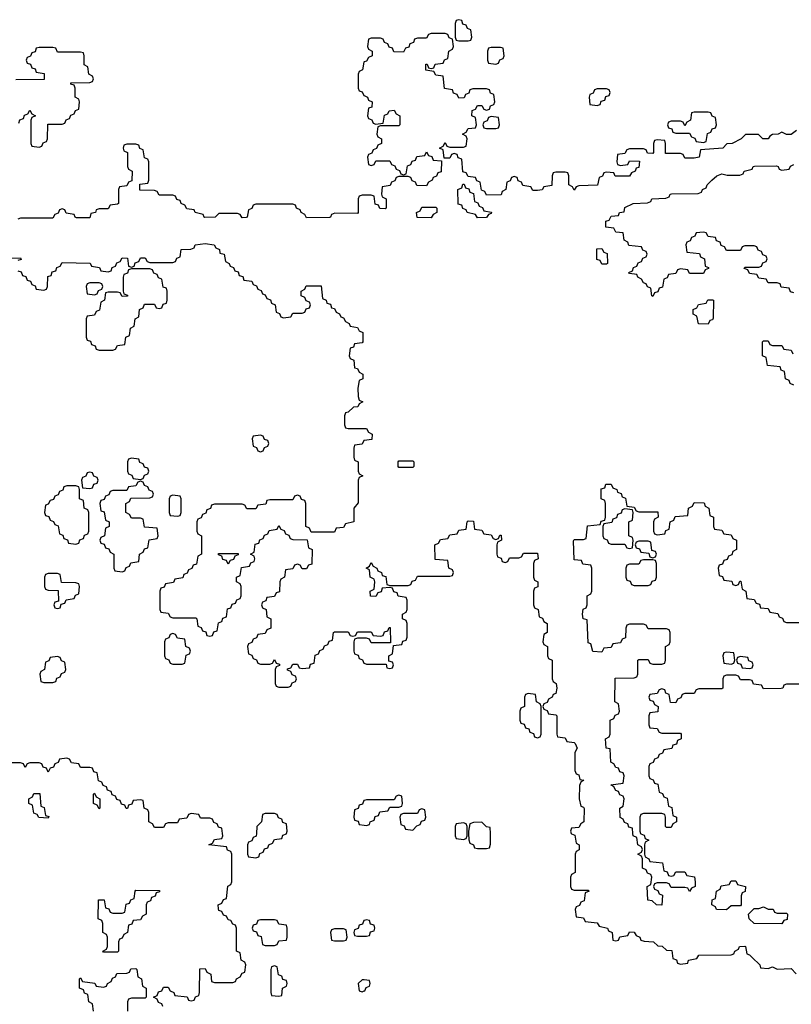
# Model space of a CAD drawing. Header units: inches. Extents: x 2777885 to 2884230, y 684484 to 829189.
# Tile 204 of 239: x 2858506 to 2861851, y 819259 to 823526. Entities that reach past the tile are written whole.
import ezdxf

# ---------------------------------------------------------------- set-up
doc = ezdxf.new("R2010")
doc.units = ezdxf.units.IN
doc.header["$MEASUREMENT"] = 0
for name, color, linetype in [('C8851', 7, 'Continuous'), ('C8852', 7, 'Continuous'), ('C8861', 7, 'Continuous'), ('C8862', 7, 'Continuous')]:
    doc.layers.add(name, color=color, linetype=linetype)

msp = doc.modelspace()

# ---------------------------------------------------------------- linework, layer by layer
at = {"layer": 'C8851', "color": 6}
for points in [[(2859126, 819250), (2859122, 819262), (2859107.3, 819267.3), (2859102, 819282), (2859086, 819290), (2859102, 819298), (2859107.3, 819312.7), (2859122, 819318), (2859130, 819334), (2859150, 819334), (2859158, 819318), (2859174, 819310), (2859178, 819298), (2859231.6, 819291.6), (2859238, 819278), (2859250, 819274), (2859262, 819278), (2859268, 819292), (2859282, 819298), (2859286, 819310), (2859287.3, 819412.7), (2859310, 819414), (2859318, 819398), (2859334, 819390), (2859338, 819358), (2859350, 819354), (2859430, 819354), (2859442, 819358), (2859446, 819370), (2859462, 819378), (2859470, 819394), (2859482, 819398), (2859486, 819430), (2859482, 819442), (2859466, 819450), (2859462, 819482), (2859446, 819490), (2859446, 819590), (2859442, 819602), (2859430, 819606), (2859422, 819622), (2859410, 819626), (2859402, 819642), (2859390, 819646), (2859382, 819662), (2859370, 819666), (2859367.3, 819672.7), (2859366, 819690), (2859382, 819698), (2859390, 819714), (2859402, 819718), (2859408.4, 819771.6), (2859422, 819778), (2859426, 819790), (2859426, 819910), (2859422, 819922), (2859407.3, 819927.3), (2859402, 819942), (2859326, 819950), (2859342, 819958), (2859350, 819974), (2859382, 819978), (2859386, 819990), (2859384.7, 820000)], [(2859532.3, 820000), (2859531.6, 819988.4), (2859518, 819982), (2859512.7, 819967.3), (2859498, 819962), (2859494, 819950), (2859494, 819910), (2859498, 819898), (2859530, 819894), (2859542, 819898), (2859547.3, 819912.7), (2859562, 819918), (2859567.3, 819932.7), (2859582, 819938), (2859586, 819950), (2859602, 819958), (2859610, 819974), (2859642, 819978), (2859647.3, 819992.7), (2859662, 819998), (2859662.7, 820000)], [(2860000, 819622.7), (2859998, 819622), (2859992.7, 819607.3), (2859978, 819602), (2859972.7, 819587.3), (2859958, 819582), (2859954, 819570), (2859958, 819558), (2859970, 819554), (2860000, 819554)], [(2858826, 819230), (2858822, 819262), (2858806, 819270), (2858802, 819302), (2858787.3, 819307.3), (2858782, 819322), (2858766, 819330), (2858766, 819370), (2858770, 819374), (2858778, 819358), (2858831.6, 819351.6), (2858838, 819338), (2858870, 819334), (2858882, 819338), (2858886, 819350), (2858902, 819358), (2858908, 819372), (2858922, 819378), (2858927.3, 819392.7), (2858970, 819394), (2858982, 819398), (2858987.3, 819412.7), (2859010, 819414), (2859014, 819410), (2859018, 819378), (2859034, 819370), (2859038, 819338), (2859054, 819330), (2859054, 819290), (2859050, 819286), (2858990, 819286), (2858978, 819282), (2858974, 819270), (2858974, 819230)], [(2860000, 819364.8), (2859990, 819366), (2859974, 819350), (2859978, 819318), (2859990, 819314), (2860000, 819317.3)]]:
    msp.add_lwpolyline(points, dxfattribs=at)
for points in [[(2858870, 819486), (2858866, 819490), (2858882, 819498), (2858886, 819510), (2858886, 819550), (2858882, 819562), (2858866, 819570), (2858866, 819610), (2858862, 819622), (2858846, 819630), (2858847.3, 819712.7), (2858872.7, 819712.7), (2858878, 819678), (2858892.7, 819672.7), (2858898, 819658), (2858910, 819654), (2858950, 819654), (2858962, 819658), (2858967.3, 819692.7), (2858982, 819698), (2858987.3, 819712.7), (2859002, 819718), (2859006, 819750), (2859010, 819754), (2859112.7, 819752.7), (2859112.7, 819747.3), (2859098, 819742), (2859092.7, 819727.3), (2859078, 819722), (2859072.7, 819707.3), (2859058, 819702), (2859054, 819690), (2859054, 819650), (2859038, 819642), (2859030, 819626), (2858998, 819622), (2858992.7, 819607.3), (2858978, 819602), (2858974, 819570), (2858958, 819562), (2858950, 819546), (2858938, 819542), (2858934, 819530), (2858934, 819490), (2858930, 819486)], [(2859610, 819626), (2859550, 819626), (2859538, 819622), (2859532.7, 819607.3), (2859518, 819602), (2859514, 819590), (2859518, 819578), (2859532.7, 819572.7), (2859538, 819558), (2859552.7, 819552.7), (2859558, 819518), (2859570, 819514), (2859610, 819514), (2859622, 819518), (2859630, 819534), (2859662, 819538), (2859666, 819550), (2859666, 819590), (2859662, 819602), (2859630, 819606), (2859622, 819622)], [(2859910, 819586), (2859870, 819586), (2859858, 819582), (2859854, 819570), (2859858, 819538), (2859870, 819534), (2859910, 819534), (2859922, 819538), (2859926, 819550), (2859922, 819582)], [(2859610, 819426), (2859598, 819422), (2859594, 819410), (2859594, 819310), (2859598, 819298), (2859630, 819294), (2859642, 819298), (2859646, 819330), (2859662, 819338), (2859666, 819350), (2859662, 819362), (2859647.3, 819367.3), (2859642, 819382), (2859627.3, 819387.3), (2859622, 819422)]]:
    msp.add_lwpolyline(points, close=True, dxfattribs=at)
at = {"layer": 'C8852', "color": 6}
for points in [[(2858502, 823078), (2858507.3, 823092.7), (2858522, 823098), (2858527.3, 823112.7), (2858542, 823118), (2858550, 823134), (2858558, 823118), (2858574, 823110), (2858558, 823102), (2858554, 823090), (2858554, 822990), (2858558, 822978), (2858590, 822974), (2858602, 822978), (2858607.3, 822992.7), (2858622, 822998), (2858626, 823010), (2858627.3, 823072.7), (2858690, 823074), (2858702, 823078), (2858707.3, 823092.7), (2858722, 823098), (2858727.3, 823112.7), (2858742, 823118), (2858747.3, 823132.7), (2858762, 823138), (2858766, 823170), (2858762, 823182), (2858746, 823190), (2858746, 823230), (2858742, 823242), (2858727.3, 823247.3), (2858727.3, 823252.7), (2858810, 823254), (2858822, 823258), (2858826, 823270), (2858822, 823282), (2858806, 823290), (2858802, 823322), (2858786, 823330), (2858786, 823370), (2858782, 823382), (2858770, 823386), (2858670, 823386), (2858662, 823402), (2858650, 823406), (2858590, 823406), (2858578, 823402), (2858572.7, 823387.3), (2858558, 823382), (2858552.7, 823367.3), (2858538, 823362), (2858534, 823350), (2858538, 823338), (2858552.7, 823332.7), (2858558, 823318), (2858572.7, 823312.7), (2858578, 823298), (2858612.7, 823292.7), (2858612.7, 823267.3), (2858490, 823266)], [(2860000, 823342.7), (2859998, 823342), (2859991.6, 823308.4), (2859978, 823302), (2859974, 823290), (2859974, 823230), (2859978, 823218), (2859990, 823214), (2859998, 823198), (2860000, 823197)], [(2860000, 822766), (2859990, 822766), (2859978, 822762), (2859974, 822750), (2859974, 822690), (2859970, 822686), (2859872.7, 822687.3), (2859858, 822682), (2859854, 822670), (2859848.4, 822668.4), (2859750, 822668), (2859742, 822682), (2859726, 822690), (2859722, 822702), (2859706, 822710), (2859702, 822722), (2859690, 822726), (2859530, 822726), (2859518, 822722), (2859512.7, 822707.3), (2859498, 822702), (2859492, 822670), (2859488.4, 822668.4), (2859470, 822668), (2859462, 822682), (2859450, 822686), (2859370, 822686), (2859354, 822670), (2859309.1, 822669.1), (2859306, 822670), (2859302, 822682), (2859266, 822690), (2859262, 822702), (2859230, 822706), (2859222, 822722), (2859206, 822730), (2859202, 822742), (2859187.3, 822747.3), (2859182, 822762), (2859170, 822766), (2859110, 822766), (2859102, 822782), (2859090, 822786), (2859027.3, 822787.3), (2859027.3, 822812.7), (2859062, 822818), (2859066, 822830), (2859066, 822910), (2859062, 822922), (2859047.3, 822927.3), (2859042, 822962), (2859027.3, 822967.3), (2859022, 822982), (2859010, 822986), (2858970, 822986), (2858958, 822982), (2858954, 822970), (2858958, 822958), (2858974, 822950), (2858974, 822890), (2858978, 822878), (2858994, 822870), (2858992.7, 822827.3), (2858978, 822822), (2858970, 822806), (2858938, 822802), (2858934, 822790), (2858934, 822730), (2858930, 822726), (2858898, 822722), (2858890, 822706), (2858850, 822706), (2858838, 822702), (2858834, 822690), (2858814, 822686), (2858810, 822668), (2858752, 822668), (2858746, 822670), (2858742, 822682), (2858708, 822688), (2858702, 822702), (2858690, 822706), (2858678, 822702), (2858672.7, 822687.3), (2858658, 822682), (2858650, 822666), (2858510, 822666), (2858498, 822662)], [(2858498, 822438), (2858512.7, 822432.7), (2858518, 822418), (2858532.7, 822412.7), (2858538, 822398), (2858552.7, 822392.7), (2858558, 822378), (2858572.7, 822372.7), (2858578, 822358), (2858610, 822354), (2858622, 822358), (2858626, 822370), (2858627.3, 822412.7), (2858642, 822418), (2858647.3, 822432.7), (2858662, 822438), (2858667.3, 822452.7), (2858682, 822458), (2858690, 822474), (2858811.1, 822471.1), (2858818, 822458), (2858852.7, 822452.7), (2858858, 822438), (2858890, 822434), (2858902, 822438), (2858907.3, 822452.7), (2858922, 822458), (2858927.3, 822472.7), (2858942, 822478), (2858950, 822494), (2858972.7, 822492.7), (2858978, 822458), (2858990, 822454), (2859002, 822458), (2859007.3, 822472.7), (2859022, 822478), (2859030, 822494), (2859050, 822494), (2859058, 822478), (2859070, 822474), (2859170, 822474), (2859182, 822478), (2859187.3, 822492.7), (2859202, 822498), (2859206, 822530), (2859248, 822532), (2859262, 822538), (2859266, 822550), (2859310, 822555.5), (2859349.4, 822550.6), (2859356.9, 822536.9), (2859372, 822530), (2859374, 822514), (2859392, 822510), (2859398, 822478), (2859414, 822470), (2859418, 822458), (2859432.7, 822452.7), (2859438, 822438), (2859452.7, 822432.7), (2859458, 822418), (2859472.7, 822412.7), (2859478, 822398), (2859512.7, 822392.7), (2859518, 822378), (2859532.7, 822372.7), (2859538, 822358), (2859552.7, 822352.7), (2859558, 822338), (2859570, 822334), (2859578, 822318), (2859592.7, 822312.7), (2859598, 822298), (2859614, 822290), (2859618, 822258), (2859632.7, 822252.7), (2859638, 822238), (2859650, 822234), (2859682, 822238), (2859690, 822254), (2859730, 822254), (2859742, 822258), (2859747.3, 822272.7), (2859762, 822278), (2859766, 822290), (2859762, 822302), (2859747.3, 822307.3), (2859742, 822322), (2859726, 822330), (2859726, 822350), (2859742, 822358), (2859747.3, 822372.7), (2859812.7, 822372.7), (2859818, 822318), (2859834, 822310), (2859838, 822298), (2859852.7, 822292.7), (2859858, 822278), (2859870, 822274), (2859878, 822258), (2859892, 822252), (2859898, 822238), (2859910, 822234), (2859918, 822218), (2859934, 822210), (2859938, 822198), (2859970, 822192), (2859978, 822178), (2859994, 822170), (2859994, 822130), (2859990, 822126), (2859958, 822122), (2859952.7, 822107.3), (2859938, 822102), (2859934, 822070), (2859938, 822058), (2859954, 822050), (2859958, 822018), (2859970, 822014), (2859978, 821998), (2859994, 821990), (2859994, 821970), (2859978, 821962), (2859972, 821930), (2859972.7, 821892.7), (2859978, 821878), (2859994, 821870), (2859978, 821862), (2859971.6, 821848.4), (2859952.7, 821847.3), (2859930, 821826), (2859918, 821822), (2859914, 821810), (2859914, 821770), (2859918, 821758), (2859930, 821754), (2860000, 821754)], [(2858372.7, 822492.7), (2858510, 822494), (2858512.7, 822487.3), (2858498, 822482)], [(2860000, 821702.3), (2859998, 821702), (2859990, 821686), (2859958, 821682), (2859954, 821670), (2859954, 821630), (2859958, 821618), (2859974, 821610), (2859974, 821570), (2859978, 821558), (2859994, 821550), (2859978, 821542), (2859974, 821530), (2859972.7, 821432.7), (2859954, 821410), (2859954, 821350), (2859918, 821342), (2859910, 821326), (2859878, 821322), (2859870, 821306), (2859770, 821306), (2859762, 821322), (2859746, 821330), (2859746, 821430), (2859742, 821442), (2859727.3, 821447.3), (2859722, 821462), (2859710, 821466), (2859698, 821462), (2859690, 821446), (2859590, 821446), (2859578, 821442), (2859572.7, 821427.3), (2859538, 821422), (2859530, 821406), (2859490, 821406), (2859482, 821422), (2859470, 821426), (2859350, 821426), (2859338, 821422), (2859332.7, 821407.3), (2859318, 821402), (2859312.7, 821387.3), (2859298, 821382), (2859292.7, 821367.3), (2859278, 821362), (2859274, 821350), (2859274, 821310), (2859278, 821298), (2859294, 821290), (2859294, 821210), (2859278, 821202), (2859272.7, 821167.3), (2859258, 821162), (2859252.7, 821147.3), (2859238, 821142), (2859232.7, 821127.3), (2859218, 821122), (2859212.7, 821107.3), (2859178, 821102), (2859172.7, 821087.3), (2859138, 821082), (2859132.7, 821067.3), (2859118, 821062), (2859114, 821050), (2859114, 820970), (2859118, 820958), (2859150, 820954), (2859158, 820938), (2859170, 820934), (2859270, 820934), (2859274, 820930), (2859278, 820898), (2859292.7, 820892.7), (2859298, 820878), (2859312.7, 820872.7), (2859318, 820858), (2859330, 820854), (2859342, 820858), (2859347.3, 820872.7), (2859362, 820878), (2859367.3, 820912.7), (2859382, 820918), (2859387.3, 820932.7), (2859402, 820938), (2859407.3, 820972.7), (2859422, 820978), (2859427.3, 820992.7), (2859442, 820998), (2859447.3, 821012.7), (2859462, 821018), (2859466, 821030), (2859466, 821070), (2859462, 821082), (2859446, 821090), (2859446, 821110), (2859462, 821118), (2859467.3, 821152.7), (2859502, 821158), (2859507.3, 821172.7), (2859522, 821178), (2859526, 821190), (2859522, 821202), (2859506, 821210), (2859522, 821218), (2859527.3, 821252.7), (2859542, 821258), (2859547.3, 821272.7), (2859562, 821278), (2859567.3, 821292.7), (2859582, 821298), (2859587.3, 821312.7), (2859622, 821318), (2859630, 821334), (2859638, 821318), (2859652.7, 821312.7), (2859658, 821298), (2859672.7, 821292.7), (2859678, 821278), (2859690, 821274), (2859752.7, 821272.7), (2859758, 821238), (2859774, 821230), (2859772.7, 821167.3), (2859758, 821162), (2859750, 821146), (2859730, 821146), (2859722, 821162), (2859710, 821166), (2859698, 821162), (2859690, 821146), (2859658, 821142), (2859654, 821110), (2859638, 821102), (2859634, 821090), (2859632.7, 821047.3), (2859618, 821042), (2859610, 821026), (2859578, 821022), (2859572.7, 821007.3), (2859558, 821002), (2859554, 820990), (2859558, 820978), (2859574, 820970), (2859578, 820938), (2859594, 820930), (2859594, 820890), (2859578, 820882), (2859570, 820866), (2859538, 820862), (2859532.7, 820847.3), (2859518, 820842), (2859512.7, 820827.3), (2859498, 820822), (2859494, 820810), (2859498, 820778), (2859512.7, 820772.7), (2859518, 820758), (2859532.7, 820752.7), (2859538, 820738), (2859550, 820734), (2859590, 820734), (2859602, 820738), (2859610, 820754), (2859618, 820738), (2859632.7, 820732.7), (2859632.7, 820727.3), (2859618, 820722), (2859614, 820710), (2859614, 820650), (2859618, 820638), (2859630, 820634), (2859670, 820634), (2859682, 820638), (2859687.3, 820652.7), (2859702, 820658), (2859706, 820670), (2859702, 820682), (2859687.3, 820687.3), (2859682, 820702), (2859667.3, 820707.3), (2859667.3, 820712.7), (2859682, 820718), (2859690, 820734), (2859710, 820734), (2859718, 820718), (2859730, 820714), (2859762, 820718), (2859767.3, 820732.7), (2859782, 820738), (2859787.3, 820772.7), (2859802, 820778), (2859807.3, 820792.7), (2859822, 820798), (2859827.3, 820812.7), (2859842, 820818), (2859847.3, 820832.7), (2859862, 820838), (2859866, 820870), (2859870, 820874), (2859930, 820874), (2859938, 820858), (2859950, 820854), (2859962, 820858), (2859970, 820874), (2860000, 820874)], [(2860000, 820846), (2859970, 820846), (2859958, 820842), (2859954, 820830), (2859954, 820790), (2859958, 820778), (2859972.7, 820772.7), (2859978, 820758), (2859992.7, 820752.7), (2859998, 820738), (2860000, 820737.3)], [(2859384.7, 820000), (2859382, 820022), (2859367.3, 820027.3), (2859362, 820042), (2859347.3, 820047.3), (2859342, 820062), (2859330, 820066), (2859290, 820066), (2859282, 820082), (2859250, 820086), (2859238, 820082), (2859230, 820066), (2859198, 820062), (2859190, 820046), (2859150, 820046), (2859138, 820042), (2859130, 820026), (2859090, 820026), (2859082, 820042), (2859066, 820050), (2859066, 820090), (2859062, 820102), (2859046, 820110), (2859042, 820142), (2859030, 820146), (2858998, 820142), (2858992.7, 820127.3), (2858978, 820122), (2858972.7, 820107.3), (2858967.3, 820107.3), (2858962, 820122), (2858947.3, 820127.3), (2858942, 820142), (2858927.3, 820147.3), (2858922, 820162), (2858907.3, 820167.3), (2858902, 820182), (2858887.3, 820187.3), (2858882, 820202), (2858867.3, 820207.3), (2858862, 820222), (2858847.3, 820227.3), (2858842, 820262), (2858827.3, 820267.3), (2858822, 820282), (2858810, 820286), (2858770, 820286), (2858762, 820302), (2858730, 820306), (2858722, 820322), (2858710, 820326), (2858678, 820322), (2858672.7, 820307.3), (2858658, 820302), (2858652.7, 820287.3), (2858638, 820282), (2858630, 820266), (2858622, 820282), (2858607.3, 820287.3), (2858602, 820302), (2858590, 820306), (2858550, 820306), (2858538, 820302), (2858530, 820286), (2858522, 820302), (2858510, 820306), (2858450, 820306)], [(2860000, 820142.7), (2859998, 820142), (2859992.7, 820127.3), (2859978, 820122), (2859972.7, 820107.3), (2859958, 820102), (2859954, 820070), (2859958, 820058), (2859972.7, 820052.7), (2859978, 820038), (2860000, 820035.2)], [(2859662.7, 820000), (2859666, 820010), (2859662, 820042), (2859647.3, 820047.3), (2859642, 820062), (2859627.3, 820067.3), (2859622, 820082), (2859610, 820086), (2859570, 820086), (2859558, 820082), (2859554, 820050), (2859534, 820030), (2859532.3, 820000)]]:
    msp.add_lwpolyline(points, dxfattribs=at)
for points in [[(2859070, 822446), (2858990, 822446), (2858978, 822442), (2858972.7, 822427.3), (2858958, 822422), (2858954, 822410), (2858954, 822350), (2858958, 822338), (2858972.7, 822332.7), (2858972.7, 822327.3), (2858950, 822326), (2858942, 822342), (2858930, 822346), (2858890, 822346), (2858878, 822342), (2858874, 822310), (2858858, 822302), (2858852.7, 822267.3), (2858838, 822262), (2858830, 822246), (2858798, 822242), (2858794, 822230), (2858794, 822150), (2858798, 822138), (2858812.7, 822132.7), (2858818, 822118), (2858832.7, 822112.7), (2858838, 822098), (2858850, 822094), (2858910, 822094), (2858922, 822098), (2858930, 822114), (2858962, 822118), (2858966, 822150), (2858982, 822158), (2858986, 822190), (2859002, 822198), (2859006, 822230), (2859022, 822238), (2859026, 822270), (2859042, 822278), (2859047.3, 822292.7), (2859090, 822294), (2859098, 822278), (2859110, 822274), (2859122, 822278), (2859127.3, 822292.7), (2859142, 822298), (2859146, 822310), (2859146, 822350), (2859142, 822362), (2859127.3, 822367.3), (2859122, 822402), (2859107.3, 822407.3), (2859102, 822422), (2859087.3, 822427.3), (2859082, 822442)], [(2858850, 822386), (2858810, 822386), (2858798, 822382), (2858794, 822370), (2858798, 822338), (2858830, 822334), (2858842, 822338), (2858847.3, 822352.7), (2858862, 822358), (2858866, 822370), (2858862, 822382)], [(2859550, 821726), (2859518, 821722), (2859514, 821710), (2859518, 821678), (2859532.7, 821672.7), (2859538, 821658), (2859550, 821654), (2859562, 821658), (2859567.3, 821672.7), (2859582, 821678), (2859586, 821690), (2859582, 821702), (2859567.3, 821707.3), (2859562, 821722)], [(2858990, 821626), (2858978, 821622), (2858974, 821610), (2858974, 821570), (2858978, 821558), (2858992.7, 821552.7), (2858998, 821538), (2859030, 821534), (2859042, 821538), (2859047.3, 821552.7), (2859062, 821558), (2859066, 821570), (2859062, 821582), (2859047.3, 821587.3), (2859042, 821602), (2859027.3, 821607.3), (2859022, 821622)], [(2858810, 821566), (2858798, 821562), (2858792.7, 821547.3), (2858778, 821542), (2858774, 821530), (2858778, 821498), (2858810, 821494), (2858822, 821498), (2858827.3, 821512.7), (2858842, 821518), (2858846, 821530), (2858842, 821542), (2858827.3, 821547.3), (2858822, 821562)], [(2858750, 821506), (2858710, 821506), (2858698, 821502), (2858692.7, 821487.3), (2858678, 821482), (2858672.7, 821467.3), (2858658, 821462), (2858652.7, 821447.3), (2858638, 821442), (2858630, 821426), (2858618, 821422), (2858614, 821390), (2858618, 821378), (2858632.7, 821372.7), (2858638, 821358), (2858652, 821352), (2858658, 821338), (2858672.7, 821332.7), (2858678, 821298), (2858692.7, 821292.7), (2858698, 821278), (2858712.7, 821272.7), (2858718, 821258), (2858750, 821254), (2858762, 821258), (2858767.3, 821272.7), (2858782, 821278), (2858787.3, 821292.7), (2858802, 821298), (2858806, 821310), (2858806, 821390), (2858802, 821402), (2858786, 821410), (2858782, 821442), (2858766, 821450), (2858766, 821490), (2858762, 821502)], [(2859030, 821526), (2859018, 821522), (2859010, 821506), (2858978, 821502), (2858970, 821486), (2858910, 821486), (2858898, 821482), (2858892.7, 821467.3), (2858878, 821462), (2858872.7, 821447.3), (2858858, 821442), (2858854, 821430), (2858858, 821398), (2858872.7, 821392.7), (2858878, 821358), (2858894, 821350), (2858894, 821330), (2858878, 821322), (2858874, 821290), (2858858, 821282), (2858854, 821270), (2858858, 821258), (2858872.7, 821252.7), (2858878, 821238), (2858892.7, 821232.7), (2858898, 821218), (2858914, 821210), (2858914, 821150), (2858918, 821138), (2858950, 821134), (2858962, 821138), (2858967.3, 821152.7), (2858982, 821158), (2858987.3, 821172.7), (2859022, 821178), (2859026, 821210), (2859042, 821218), (2859047.3, 821232.7), (2859062, 821238), (2859067.3, 821272.7), (2859102, 821278), (2859106, 821290), (2859102, 821322), (2859047.3, 821327.3), (2859042, 821362), (2859030, 821366), (2858990, 821366), (2858982, 821382), (2858966, 821390), (2858966, 821430), (2858982, 821438), (2858987.3, 821452.7), (2859070, 821454), (2859082, 821458), (2859086, 821470), (2859082, 821482), (2859067.3, 821487.3), (2859062, 821502), (2859047.3, 821507.3), (2859042, 821522)], [(2859170, 821466), (2859158, 821462), (2859154, 821450), (2859154, 821390), (2859158, 821378), (2859190, 821374), (2859202, 821378), (2859206, 821390), (2859206, 821450), (2859202, 821462)], [(2859410, 821166), (2859402, 821182), (2859387.3, 821187.3), (2859382, 821202), (2859367.3, 821207.3), (2859367.3, 821212.7), (2859452.7, 821212.7), (2859452.7, 821207.3), (2859438, 821202), (2859432.7, 821187.3), (2859418, 821182)], [(2858670, 821126), (2858630, 821126), (2858618, 821122), (2858614, 821110), (2858614, 821070), (2858618, 821058), (2858630, 821054), (2858672.7, 821052.7), (2858674, 821006), (2858658, 821002), (2858654, 820990), (2858658, 820978), (2858670, 820974), (2858682, 820978), (2858686, 820994), (2858702, 820998), (2858707.3, 821012.7), (2858742, 821018), (2858747.3, 821032.7), (2858762, 821038), (2858766, 821070), (2858762, 821082), (2858750, 821086), (2858687.3, 821087.3), (2858682, 821122)], [(2859170, 820866), (2859158, 820862), (2859152.7, 820847.3), (2859138, 820842), (2859134, 820830), (2859134, 820770), (2859138, 820758), (2859152.7, 820752.7), (2859158, 820738), (2859170, 820734), (2859210, 820734), (2859222, 820738), (2859227.3, 820772.7), (2859242, 820778), (2859246, 820790), (2859242, 820802), (2859226, 820810), (2859222, 820842), (2859190, 820846), (2859182, 820862)], [(2858670, 820766), (2858638, 820762), (2858632.7, 820747.3), (2858618, 820742), (2858614, 820710), (2858598, 820702), (2858594, 820690), (2858598, 820658), (2858610, 820654), (2858650, 820654), (2858662, 820658), (2858667.3, 820672.7), (2858682, 820678), (2858687.3, 820692.7), (2858702, 820698), (2858706, 820710), (2858702, 820742), (2858687.3, 820747.3), (2858682, 820762)], [(2858630, 820066), (2858588.4, 820068.4), (2858582, 820082), (2858567.3, 820087.3), (2858562, 820122), (2858546, 820130), (2858546, 820150), (2858562, 820158), (2858567.3, 820172.7), (2858592.7, 820172.7), (2858598, 820118), (2858612.7, 820112.7), (2858618, 820078), (2858632.7, 820072.7)], [(2858850, 820106), (2858842, 820122), (2858826, 820130), (2858826, 820170), (2858830, 820174), (2858838, 820158), (2858854, 820150), (2858854, 820110)]]:
    msp.add_lwpolyline(points, close=True, dxfattribs=at)
at = {"layer": 'C8861', "color": 6}
for points in [[(2860394, 820000), (2860394, 819990), (2860398, 819978), (2860430, 819974), (2860442, 819978), (2860446, 819990), (2860446, 820000)], [(2860452.2, 820000), (2860452.7, 819972.7), (2860458, 819958), (2860474, 819950), (2860478, 819938), (2860490, 819934), (2860530, 819934), (2860542, 819938), (2860547.3, 819952.7), (2860546.5, 820000)], [(2860897.3, 820000), (2860898, 819998), (2860912, 819992), (2860918, 819958), (2860932, 819950), (2860931.6, 819928.4), (2860918, 819922), (2860914, 819910), (2860914, 819830), (2860898, 819822), (2860894, 819810), (2860894, 819770), (2860898, 819758), (2860910, 819754), (2860970, 819754), (2860974, 819750), (2860958, 819742), (2860952.7, 819707.3), (2860938, 819702), (2860932.7, 819687.3), (2860918, 819682), (2860914, 819670), (2860918, 819638), (2860950, 819634), (2860958, 819618), (2861010, 819612), (2861018, 819598), (2861054, 819590), (2861058, 819578), (2861074, 819570), (2861078, 819538), (2861090, 819534), (2861102, 819538), (2861108, 819552), (2861142, 819558), (2861150, 819574), (2861170, 819572), (2861178, 819558), (2861194, 819550), (2861198, 819538), (2861212.7, 819532.7), (2861254, 819530), (2861272.7, 819512.7), (2861291.6, 819511.6), (2861310, 819494), (2861332.7, 819492.7), (2861338, 819458), (2861352.7, 819452.7), (2861358, 819438), (2861370, 819434), (2861402, 819438), (2861406, 819450), (2861442, 819458), (2861450, 819472), (2861590, 819474), (2861602, 819478), (2861606, 819490), (2861622, 819498), (2861626, 819510), (2861649.1, 819510.9), (2861652, 819510), (2861658, 819478), (2861670, 819474), (2861682, 819462), (2861714, 819430), (2861718, 819418), (2861750, 819414), (2861770, 819422), (2861790, 819412), (2861850, 819414), (2861872, 819392)], [(2861197.3, 820000), (2861198, 819998), (2861212.7, 819992.7), (2861218, 819978), (2861234, 819970), (2861218, 819962), (2861214, 819950), (2861214, 819910), (2861218, 819898), (2861234, 819890), (2861238, 819878), (2861292.7, 819872.7), (2861298, 819838), (2861312.7, 819832.7), (2861318, 819818), (2861330, 819814), (2861342, 819818), (2861350, 819834), (2861390, 819834), (2861398, 819818), (2861431.1, 819811.1), (2861434, 819790), (2861434, 819770), (2861418, 819762), (2861410, 819748), (2861402, 819762), (2861390, 819766), (2861330, 819766), (2861322, 819782), (2861310, 819786), (2861270, 819786), (2861258, 819782), (2861254, 819770), (2861258, 819758), (2861272.7, 819752.7), (2861278, 819738), (2861292, 819732), (2861290, 819689), (2861266, 819690), (2861248.4, 819708.4), (2861228.7, 819710), (2861226, 819770), (2861242, 819778), (2861246, 819810), (2861242, 819822), (2861227.3, 819827.3), (2861222, 819842), (2861206, 819850), (2861206, 819890), (2861202, 819902), (2861186, 819910), (2861202, 819918), (2861206, 819930), (2861202, 819942), (2861186, 819950), (2861182, 819982), (2861166, 819990), (2861164.7, 820000)], [(2860000, 819554), (2860010, 819554), (2860022, 819558), (2860027.3, 819572.7), (2860042, 819578), (2860046, 819590), (2860042, 819602), (2860027.3, 819607.3), (2860022, 819622), (2860010, 819626), (2860000, 819622.7)], [(2860000, 819317.3), (2860002, 819318), (2860007.3, 819332.7), (2860022, 819338), (2860026, 819350), (2860022, 819362), (2860000, 819364.8)]]:
    msp.add_lwpolyline(points, dxfattribs=at)
for points in [[(2861570, 819668.7), (2861526, 819670), (2861522, 819682), (2861506, 819690), (2861508.4, 819711.6), (2861522, 819718), (2861526, 819750), (2861542, 819758), (2861547.3, 819772.7), (2861582, 819778), (2861590, 819794), (2861610, 819794), (2861618, 819778), (2861652, 819770), (2861651.6, 819748.4), (2861638, 819742), (2861634, 819730), (2861634, 819690), (2861630, 819686), (2861590, 819686)], [(2861750, 819672), (2861772, 819672), (2861778, 819658), (2861790, 819654), (2861830, 819654), (2861834, 819650), (2861832.7, 819627.3), (2861818, 819622), (2861810, 819608), (2861690, 819609), (2861668.7, 819630), (2861666, 819650), (2861690, 819674), (2861710, 819674), (2861730, 819682)]]:
    msp.add_lwpolyline(points, close=True, dxfattribs=at)
at = {"layer": 'C8862', "color": 6}
for points in [[(2860410, 823526), (2860398, 823522), (2860394, 823510), (2860394, 823450), (2860398, 823438), (2860410, 823434), (2860450, 823434), (2860462, 823438), (2860466, 823450), (2860462, 823482), (2860447.3, 823487.3), (2860442, 823502), (2860427.3, 823507.3), (2860422, 823522)], [(2860590, 823406), (2860550, 823406), (2860538, 823402), (2860534, 823390), (2860534, 823350), (2860538, 823338), (2860570, 823334), (2860582, 823338), (2860587.3, 823352.7), (2860602, 823358), (2860606, 823370), (2860602, 823402)], [(2861050, 823226), (2861010, 823226), (2860998, 823222), (2860992.7, 823207.3), (2860978, 823202), (2860974, 823190), (2860978, 823158), (2861010, 823154), (2861022, 823158), (2861027.3, 823172.7), (2861042, 823178), (2861047.3, 823192.7), (2861062, 823198), (2861066, 823210), (2861062, 823222)], [(2861490, 823126), (2861430, 823126), (2861418, 823122), (2861414, 823090), (2861398, 823082), (2861390, 823066), (2861382, 823082), (2861370, 823086), (2861330, 823086), (2861318, 823082), (2861314, 823070), (2861318, 823058), (2861332.7, 823052.7), (2861338, 823038), (2861350, 823034), (2861410, 823034), (2861418, 823018), (2861432.7, 823012.7), (2861438, 822998), (2861470, 822994), (2861482, 822998), (2861487.3, 823032.7), (2861502, 823038), (2861507.3, 823052.7), (2861522, 823058), (2861526, 823070), (2861522, 823102), (2861507.3, 823107.3), (2861502, 823122)], [(2860550, 823106), (2860538, 823102), (2860532.7, 823087.3), (2860518, 823082), (2860514, 823070), (2860518, 823058), (2860530, 823054), (2860570, 823054), (2860582, 823058), (2860586, 823070), (2860582, 823102)], [(2860490, 822668), (2860482, 822682), (2860446, 822690), (2860442, 822702), (2860427.3, 822707.3), (2860422, 822722), (2860407.3, 822727.3), (2860406, 822790), (2860422, 822798), (2860427.3, 822812.7), (2860432.7, 822812.7), (2860438, 822798), (2860452.7, 822792.7), (2860458, 822778), (2860472.7, 822772.7), (2860478, 822738), (2860492.7, 822732.7), (2860498, 822718), (2860512.7, 822712.7), (2860518, 822698), (2860552, 822692), (2860550, 822686), (2860538, 822682), (2860530, 822669)], [(2860290, 822668), (2860228.4, 822668.4), (2860226, 822690), (2860242, 822698), (2860250, 822714), (2860310, 822714), (2860314, 822710), (2860314, 822690), (2860298, 822682)], [(2861030, 822466), (2861022, 822482), (2861007.3, 822487.3), (2861007.3, 822532.7), (2861030, 822534), (2861038, 822518), (2861052.7, 822512.7), (2861054, 822470), (2861050, 822466)], [(2861490, 822206), (2861448, 822208), (2861442, 822242), (2861426, 822250), (2861426, 822270), (2861442, 822278), (2861448.4, 822291.6), (2861482, 822298), (2861488.4, 822311.6), (2861510, 822312), (2861514, 822310), (2861512.7, 822232.7), (2861510, 822226), (2861498, 822222)], [(2860150, 821586), (2860146, 821590), (2860146, 821610), (2860150, 821614), (2860210, 821614), (2860214, 821610), (2860214, 821590), (2860210, 821586)], [(2861130, 821406), (2861118, 821402), (2861112.7, 821387.3), (2861098, 821382), (2861092.7, 821367.3), (2861078, 821362), (2861072.7, 821347.3), (2861038, 821342), (2861034, 821330), (2861034, 821290), (2861038, 821278), (2861052.7, 821272.7), (2861058, 821258), (2861070, 821254), (2861130, 821254), (2861138, 821238), (2861150, 821234), (2861162, 821238), (2861166, 821270), (2861162, 821282), (2861146, 821290), (2861146, 821350), (2861162, 821358), (2861166, 821390), (2861162, 821402)], [(2861230, 821266), (2861190, 821266), (2861178, 821262), (2861174, 821250), (2861178, 821238), (2861192.7, 821232.7), (2861198, 821218), (2861234, 821214), (2861238, 821198), (2861250, 821194), (2861262, 821198), (2861266, 821210), (2861262, 821222), (2861246, 821226), (2861242, 821262)], [(2861250, 821186), (2861210, 821186), (2861198, 821182), (2861190, 821166), (2861150, 821166), (2861138, 821162), (2861134, 821150), (2861134, 821110), (2861138, 821098), (2861152.7, 821092.7), (2861158, 821078), (2861170, 821074), (2861230, 821074), (2861242, 821078), (2861247.3, 821092.7), (2861262, 821098), (2861266, 821110), (2861266, 821170), (2861262, 821182)], [(2861570, 820786), (2861558, 820782), (2861554, 820770), (2861558, 820738), (2861590, 820734), (2861602, 820738), (2861606, 820750), (2861602, 820782)], [(2861630, 820766), (2861618, 820762), (2861614, 820750), (2861618, 820738), (2861632.7, 820732.7), (2861638, 820718), (2861670, 820714), (2861682, 820718), (2861686, 820730), (2861682, 820742), (2861667.3, 820747.3), (2861662, 820762)], [(2860710, 820606), (2860698, 820602), (2860694, 820590), (2860694, 820550), (2860678, 820542), (2860674, 820530), (2860674, 820490), (2860678, 820478), (2860692.7, 820472.7), (2860698, 820458), (2860712.7, 820452.7), (2860718, 820438), (2860732.7, 820432.7), (2860738, 820418), (2860750, 820414), (2860762, 820418), (2860766, 820430), (2860766, 820550), (2860762, 820562), (2860746, 820570), (2860742, 820602)], [(2860250, 820106), (2860238, 820102), (2860230, 820086), (2860170, 820086), (2860158, 820082), (2860154, 820070), (2860158, 820038), (2860172.7, 820032.7), (2860178, 820018), (2860210, 820014), (2860227.3, 820032.7), (2860242, 820038), (2860247.3, 820052.7), (2860262, 820058), (2860266, 820070), (2860262, 820102)]]:
    msp.add_lwpolyline(points, close=True, dxfattribs=at)
for points in [[(2861874, 823046), (2861851, 823029), (2861830, 823028.7), (2861810, 823038), (2861794, 823030), (2861770, 823028.7), (2861758, 823022), (2861750, 823009.2), (2861728, 823010), (2861708.4, 823028.4), (2861652, 823028), (2861634, 823010), (2861594, 822990), (2861571.6, 822988.4), (2861554, 822970), (2861458, 822962), (2861452, 822930), (2861430, 822926), (2861390, 822926), (2861382, 822942), (2861370, 822946), (2861306, 822946), (2861306, 822990), (2861302, 823002), (2861270, 823006), (2861258, 823002), (2861254, 822990), (2861254, 822950), (2861250, 822946), (2861227.3, 822947.3), (2861222, 822962), (2861210, 822966), (2861150, 822966), (2861138, 822962), (2861130, 822946), (2861098, 822942), (2861094, 822910), (2861098, 822898), (2861110, 822894), (2861142, 822898), (2861150, 822914), (2861192.7, 822912.7), (2861190, 822886), (2861178, 822882), (2861174, 822870), (2861158, 822862), (2861150, 822848), (2861088, 822848), (2861082, 822862), (2861050, 822866), (2861038, 822862), (2861032.7, 822847.3), (2861018, 822842), (2861010.9, 822809.1), (2860930, 822806), (2860918, 822802), (2860910, 822788), (2860902, 822802), (2860886, 822810), (2860886, 822850), (2860882, 822862), (2860870, 822866), (2860830, 822866), (2860818, 822862), (2860814, 822850), (2860812.7, 822807.3), (2860778, 822802), (2860771.6, 822788.4), (2860750, 822786), (2860730, 822786), (2860722, 822802), (2860687.3, 822807.3), (2860682, 822822), (2860667.3, 822827.3), (2860662, 822842), (2860650, 822846), (2860638, 822842), (2860632.7, 822827.3), (2860618, 822822), (2860614, 822790), (2860598, 822782), (2860592.7, 822767.3), (2860530, 822766), (2860522, 822782), (2860507.3, 822787.3), (2860502, 822822), (2860487.3, 822827.3), (2860482, 822842), (2860450, 822846), (2860442, 822862), (2860427.3, 822867.3), (2860422, 822922), (2860407.3, 822927.3), (2860402, 822942), (2860390, 822946), (2860378, 822942), (2860370, 822926), (2860346, 822926), (2860342, 822962), (2860326, 822970), (2860342, 822978), (2860350, 822994), (2860358, 822978), (2860370, 822974), (2860430, 822974), (2860442, 822978), (2860446, 823010), (2860442, 823022), (2860426, 823030), (2860442, 823038), (2860450, 823054), (2860482, 823058), (2860486, 823070), (2860482, 823102), (2860466, 823110), (2860467.3, 823132.7), (2860482, 823138), (2860490, 823154), (2860510, 823154), (2860518, 823138), (2860530, 823134), (2860542, 823138), (2860547.3, 823152.7), (2860562, 823158), (2860566, 823170), (2860562, 823202), (2860547.3, 823207.3), (2860542, 823222), (2860530, 823226), (2860470, 823226), (2860458, 823222), (2860452.7, 823207.3), (2860438, 823202), (2860432.7, 823187.3), (2860410, 823186), (2860402, 823202), (2860387.3, 823207.3), (2860382, 823222), (2860347.3, 823227.3), (2860342, 823282), (2860310, 823286), (2860302, 823302), (2860267.3, 823307.3), (2860267.3, 823332.7), (2860272.7, 823332.7), (2860278, 823318), (2860290, 823314), (2860302, 823318), (2860307.3, 823332.7), (2860342, 823338), (2860347.3, 823352.7), (2860362, 823358), (2860366, 823390), (2860382, 823398), (2860386, 823410), (2860382, 823442), (2860367.3, 823447.3), (2860362, 823462), (2860350, 823466), (2860290, 823466), (2860278, 823462), (2860270, 823446), (2860230, 823446), (2860218, 823442), (2860212.7, 823427.3), (2860198, 823422), (2860192.7, 823407.3), (2860178, 823402), (2860170, 823386), (2860127.3, 823387.3), (2860122, 823402), (2860107.3, 823407.3), (2860102, 823422), (2860087.3, 823427.3), (2860082, 823442), (2860070, 823446), (2860030, 823446), (2860018, 823442), (2860014, 823410), (2860018, 823398), (2860034, 823390), (2860034, 823370), (2860018, 823362), (2860010, 823346), (2860000, 823342.7)], [(2860000, 823197), (2860014, 823190), (2860018, 823178), (2860034, 823170), (2860032.7, 823147.3), (2860018, 823142), (2860014, 823110), (2860018, 823098), (2860032.7, 823092.7), (2860038, 823078), (2860050, 823074), (2860082, 823078), (2860087.3, 823112.7), (2860102, 823118), (2860108.4, 823131.6), (2860130, 823134), (2860138, 823118), (2860154, 823110), (2860154, 823070), (2860150, 823066), (2860070, 823066), (2860058, 823062), (2860054, 823030), (2860058, 823018), (2860074, 823010), (2860074, 822990), (2860058, 822982), (2860052.7, 822967.3), (2860038, 822962), (2860032.7, 822947.3), (2860018, 822942), (2860014, 822930), (2860018, 822898), (2860030, 822894), (2860042, 822898), (2860050, 822914), (2860110, 822914), (2860118, 822898), (2860132.7, 822892.7), (2860138, 822878), (2860152.7, 822872.7), (2860158, 822858), (2860170, 822854), (2860182, 822858), (2860187.3, 822892.7), (2860202, 822898), (2860207.3, 822912.7), (2860222, 822918), (2860227.3, 822932.7), (2860262, 822938), (2860270, 822954), (2860278, 822938), (2860292.7, 822932.7), (2860298, 822918), (2860334, 822914), (2860332.7, 822867.3), (2860318, 822862), (2860312.7, 822847.3), (2860298, 822842), (2860294, 822830), (2860278, 822822), (2860270, 822806), (2860227.3, 822807.3), (2860222, 822822), (2860207.3, 822827.3), (2860202, 822842), (2860190, 822846), (2860150, 822846), (2860138, 822842), (2860132.7, 822827.3), (2860118, 822822), (2860112.7, 822807.3), (2860078, 822802), (2860074, 822770), (2860078, 822758), (2860094, 822750), (2860094, 822710), (2860090, 822706), (2860067.3, 822707.3), (2860062, 822722), (2860047.3, 822727.3), (2860042, 822762), (2860030, 822766), (2860000, 822766)], [(2861862, 822342), (2861847.3, 822347.3), (2861842, 822362), (2861807.3, 822367.3), (2861802, 822382), (2861790, 822386), (2861750, 822386), (2861742, 822402), (2861710, 822406), (2861702, 822422), (2861670, 822426), (2861662, 822442), (2861647.3, 822447.3), (2861650, 822454), (2861710, 822454), (2861722, 822458), (2861727.3, 822472.7), (2861742, 822478), (2861746, 822490), (2861742, 822502), (2861727.3, 822507.3), (2861722, 822522), (2861707.3, 822527.3), (2861702, 822542), (2861690, 822546), (2861650, 822546), (2861638, 822542), (2861630, 822526), (2861570, 822526), (2861562, 822542), (2861547.3, 822547.3), (2861542, 822562), (2861527.3, 822567.3), (2861522, 822582), (2861490, 822586), (2861482, 822602), (2861470, 822606), (2861438, 822602), (2861432.7, 822587.3), (2861418, 822582), (2861412.7, 822567.3), (2861398, 822562), (2861394, 822550), (2861398, 822518), (2861452.7, 822512.7), (2861458, 822498), (2861474, 822490), (2861478, 822458), (2861492.7, 822452.7), (2861492.7, 822447.3), (2861478, 822442), (2861470, 822426), (2861410, 822426), (2861402, 822442), (2861370, 822446), (2861358, 822442), (2861350, 822426), (2861318, 822422), (2861312.7, 822407.3), (2861298, 822402), (2861292.7, 822367.3), (2861278, 822362), (2861272.7, 822347.3), (2861258, 822342), (2861250, 822326), (2861246, 822330), (2861242, 822362), (2861228, 822368), (2861222, 822382), (2861210, 822386), (2861202, 822402), (2861186, 822410), (2861182, 822422), (2861150, 822426), (2861146, 822430), (2861162, 822438), (2861167.3, 822452.7), (2861182, 822458), (2861187.3, 822472.7), (2861202, 822478), (2861207.3, 822492.7), (2861222, 822498), (2861226, 822510), (2861222, 822522), (2861207.3, 822527.3), (2861202, 822542), (2861147.3, 822547.3), (2861142, 822562), (2861126, 822570), (2861122, 822602), (2861090, 822606), (2861082, 822622), (2861047.3, 822627.3), (2861047.3, 822652.7), (2861062, 822658), (2861070, 822674), (2861102, 822678), (2861106, 822690), (2861126, 822694), (2861130, 822712), (2861166, 822730), (2861228, 822732), (2861242, 822738), (2861246, 822750), (2861307.3, 822752.7), (2861322, 822758), (2861326, 822770), (2861331.6, 822771.6), (2861447.3, 822772.7), (2861462, 822778), (2861466, 822790), (2861482, 822798), (2861486, 822810), (2861506, 822830), (2861528, 822850), (2861550, 822858), (2861572.7, 822852.7), (2861627.3, 822852.7), (2861642, 822858), (2861646, 822870), (2861682, 822878), (2861686, 822890), (2861691.6, 822891.6), (2861787.3, 822892.7), (2861794, 822890), (2861798, 822878), (2861810, 822874), (2861842, 822878), (2861848, 822892), (2861862, 822898)], [(2861862, 821942), (2861846, 821950), (2861842, 821962), (2861826, 821970), (2861822, 822002), (2861807.3, 822007.3), (2861802, 822022), (2861747.3, 822027.3), (2861742, 822062), (2861726, 822070), (2861726, 822130), (2861730, 822134), (2861750, 822134), (2861758, 822118), (2861770, 822114), (2861810, 822114), (2861818, 822098), (2861850, 822094), (2861858, 822078)], [(2860000, 821754), (2860010, 821754), (2860018, 821738), (2860034, 821730), (2860032.7, 821707.3), (2860000, 821702.3)], [(2861164.7, 820000), (2861162, 820022), (2861147.3, 820027.3), (2861142, 820042), (2861127.3, 820047.3), (2861122, 820062), (2861108.4, 820068.4), (2861108, 820110), (2861122, 820118), (2861126, 820150), (2861122, 820162), (2861107.3, 820167.3), (2861102, 820182), (2861090, 820186), (2861082, 820202), (2861068, 820210), (2861122, 820218), (2861126, 820250), (2861122, 820262), (2861107.3, 820267.3), (2861102, 820282), (2861090, 820286), (2861082, 820302), (2861068.7, 820308.7), (2861066, 820366), (2861048, 820370), (2861046, 820410), (2861062, 820418), (2861066, 820430), (2861066, 820490), (2861082, 820498), (2861087.3, 820512.7), (2861102, 820518), (2861106, 820530), (2861102, 820562), (2861086, 820570), (2861087.3, 820672.7), (2861170, 820674), (2861182, 820678), (2861186, 820690), (2861186, 820750), (2861190, 820754), (2861230, 820754), (2861238, 820738), (2861250, 820734), (2861290, 820734), (2861302, 820738), (2861306, 820750), (2861306, 820810), (2861322, 820818), (2861326, 820830), (2861326, 820870), (2861322, 820882), (2861310, 820886), (2861230, 820886), (2861222, 820902), (2861210, 820906), (2861150, 820906), (2861138, 820902), (2861134, 820890), (2861132.7, 820847.3), (2861118, 820842), (2861110, 820826), (2861078, 820822), (2861070, 820806), (2861038, 820802), (2861030, 820786), (2860990, 820788), (2860982, 820822), (2860970, 820826), (2860966, 820926), (2860948, 820930), (2860946, 820950), (2860948.7, 820971.3), (2860962, 820978), (2860966, 820990), (2860966, 821030), (2860982, 821038), (2860986, 821050), (2860986, 821150), (2860982, 821162), (2860947.3, 821167.3), (2860942, 821182), (2860910, 821186), (2860907.3, 821267.3), (2860910, 821274), (2860950, 821274), (2860962, 821278), (2860967.3, 821332.7), (2861022, 821338), (2861027.3, 821352.7), (2861042, 821358), (2861046, 821370), (2861046, 821430), (2861042, 821442), (2861026, 821450), (2861027.3, 821492.7), (2861042, 821498), (2861047.3, 821512.7), (2861070, 821514), (2861078, 821498), (2861094, 821490), (2861098, 821478), (2861112.7, 821472.7), (2861118, 821458), (2861132.7, 821452.7), (2861138, 821418), (2861170, 821414), (2861178, 821398), (2861190, 821394), (2861272.7, 821392.7), (2861274, 821370), (2861258, 821362), (2861254, 821350), (2861254, 821310), (2861258, 821298), (2861270, 821294), (2861302, 821298), (2861307.3, 821312.7), (2861322, 821318), (2861326, 821350), (2861342, 821358), (2861347.3, 821372.7), (2861402, 821378), (2861406, 821410), (2861422, 821418), (2861430, 821434), (2861472.7, 821432.7), (2861478, 821418), (2861494, 821410), (2861498, 821378), (2861514, 821370), (2861514, 821330), (2861518, 821318), (2861550, 821314), (2861558, 821298), (2861590, 821294), (2861598, 821278), (2861614, 821270), (2861614, 821230), (2861598, 821222), (2861592.7, 821207.3), (2861578, 821202), (2861572.7, 821187.3), (2861558, 821182), (2861552.7, 821167.3), (2861538, 821162), (2861534, 821150), (2861538, 821118), (2861552.7, 821112.7), (2861558, 821098), (2861592.7, 821092.7), (2861598, 821078), (2861610, 821074), (2861622, 821078), (2861627.3, 821092.7), (2861632.7, 821092.7), (2861638, 821058), (2861654, 821050), (2861658, 821018), (2861690, 821014), (2861698, 820998), (2861712.7, 820992.7), (2861718, 820978), (2861750, 820974), (2861758, 820958), (2861792.7, 820952.7), (2861798, 820938), (2861812.7, 820932.7), (2861818, 820918), (2861830, 820914), (2861890, 820914)], [(2860000, 820737.3), (2860010, 820734), (2860094, 820734), (2860098, 820718), (2860110, 820714), (2860122, 820718), (2860126, 820730), (2860122, 820742), (2860106, 820746), (2860106, 820770), (2860122, 820778), (2860126, 820814), (2860162, 820818), (2860167.3, 820832.7), (2860182, 820838), (2860186, 820850), (2860186, 820910), (2860182, 820922), (2860166, 820930), (2860166, 820950), (2860182, 820958), (2860186, 820970), (2860186, 821010), (2860182, 821022), (2860147.3, 821027.3), (2860142, 821042), (2860127.3, 821047.3), (2860122, 821062), (2860110, 821066), (2860078, 821062), (2860072.7, 821047.3), (2860058, 821042), (2860050, 821026), (2860027.3, 821027.3), (2860026, 821050), (2860042, 821058), (2860046, 821090), (2860042, 821102), (2860026, 821110), (2860022, 821142), (2860008, 821150), (2860022, 821158), (2860030, 821174), (2860038, 821158), (2860054, 821150), (2860058, 821138), (2860074, 821130), (2860078, 821118), (2860092.7, 821112.7), (2860098, 821078), (2860110, 821074), (2860190, 821074), (2860202, 821078), (2860207.3, 821092.7), (2860222, 821098), (2860230, 821114), (2860370, 821114), (2860382, 821118), (2860386, 821130), (2860382, 821142), (2860366, 821150), (2860362, 821182), (2860307.3, 821187.3), (2860306, 821250), (2860322, 821258), (2860330, 821274), (2860362, 821278), (2860370, 821294), (2860402, 821298), (2860410, 821314), (2860442, 821318), (2860446, 821350), (2860450, 821354), (2860472.7, 821352.7), (2860478, 821318), (2860510, 821314), (2860518, 821298), (2860550, 821294), (2860558, 821278), (2860570, 821274), (2860582, 821278), (2860587.3, 821292.7), (2860592.7, 821292.7), (2860594, 821270), (2860578, 821262), (2860574, 821250), (2860574, 821210), (2860578, 821198), (2860592.7, 821192.7), (2860598, 821178), (2860610, 821174), (2860622, 821178), (2860630, 821194), (2860670, 821194), (2860682, 821198), (2860690, 821214), (2860750, 821214), (2860754, 821190), (2860738, 821182), (2860734, 821170), (2860734, 821110), (2860738, 821098), (2860752, 821090), (2860751.6, 821068.4), (2860738, 821062), (2860734, 821050), (2860734, 820990), (2860738, 820978), (2860754, 820970), (2860758, 820938), (2860772.7, 820932.7), (2860778, 820918), (2860792, 820910), (2860792, 820870), (2860778, 820862), (2860774, 820830), (2860778, 820818), (2860794, 820810), (2860794, 820770), (2860798, 820758), (2860814, 820750), (2860814, 820670), (2860818, 820658), (2860832, 820650), (2860834, 820630), (2860830, 820606), (2860818, 820602), (2860814, 820590), (2860798, 820582), (2860792.7, 820567.3), (2860778, 820562), (2860774, 820550), (2860778, 820538), (2860792.7, 820532.7), (2860798, 820518), (2860830, 820514), (2860834, 820510), (2860834, 820430), (2860838, 820418), (2860870, 820414), (2860878, 820398), (2860910, 820394), (2860914, 820390), (2860922, 820370), (2860912, 820350), (2860912.7, 820272.7), (2860918, 820258), (2860930, 820254), (2860934, 820234), (2860951, 820230), (2860938, 820222), (2860932.7, 820207.3), (2860932, 820150), (2860938, 820118), (2860950, 820114), (2860952.7, 820107.3), (2860952, 820050), (2860938, 820042), (2860930, 820026), (2860898, 820022), (2860894, 820010), (2860897.3, 820000)], [(2860000, 820874), (2860030, 820874), (2860038, 820858), (2860070, 820854), (2860082, 820858), (2860087.3, 820872.7), (2860102, 820878), (2860107.3, 820892.7), (2860112.7, 820892.7), (2860114, 820826), (2860030, 820826), (2860022, 820842), (2860010, 820846), (2860000, 820846)], [(2861890, 820646), (2861830, 820646), (2861818, 820642), (2861814, 820630), (2861807.3, 820627.3), (2861730, 820626), (2861722, 820642), (2861687.3, 820647.3), (2861682, 820662), (2861670, 820666), (2861630, 820666), (2861622, 820682), (2861610, 820686), (2861570, 820686), (2861558, 820682), (2861554, 820670), (2861554, 820630), (2861550, 820626), (2861450, 820626), (2861438, 820622), (2861430, 820606), (2861390, 820606), (2861378, 820602), (2861372.7, 820587.3), (2861358, 820582), (2861350, 820566), (2861327.3, 820567.3), (2861322, 820602), (2861307.3, 820607.3), (2861302, 820622), (2861290, 820626), (2861278, 820622), (2861270, 820606), (2861238, 820602), (2861234, 820590), (2861238, 820578), (2861252.7, 820572.7), (2861258, 820558), (2861274, 820550), (2861272.7, 820527.3), (2861238, 820522), (2861234, 820510), (2861234, 820470), (2861238, 820458), (2861270, 820454), (2861278, 820438), (2861290, 820434), (2861370, 820434), (2861374, 820430), (2861374, 820410), (2861358, 820402), (2861352.7, 820387.3), (2861338, 820382), (2861332.7, 820367.3), (2861298, 820362), (2861292.7, 820347.3), (2861278, 820342), (2861272.7, 820327.3), (2861258, 820322), (2861252.7, 820307.3), (2861238, 820302), (2861234, 820290), (2861234, 820250), (2861238, 820238), (2861252.7, 820232.7), (2861258, 820218), (2861272.7, 820212.7), (2861278, 820178), (2861292.7, 820172.7), (2861298, 820158), (2861312.7, 820152.7), (2861318, 820118), (2861332.7, 820112.7), (2861338, 820078), (2861354, 820070), (2861354, 820050), (2861338, 820042), (2861330, 820026), (2861310, 820026), (2861306, 820030), (2861306, 820070), (2861302, 820082), (2861290, 820086), (2861210, 820086), (2861198, 820082), (2861194, 820070), (2861194, 820010), (2861197.3, 820000)], [(2860000, 820035.2), (2860010, 820034), (2860022, 820038), (2860026, 820050), (2860042, 820058), (2860047.3, 820072.7), (2860062, 820078), (2860067.3, 820092.7), (2860102, 820098), (2860110, 820114), (2860150, 820114), (2860162, 820118), (2860166, 820130), (2860162, 820162), (2860150, 820166), (2860138, 820162), (2860130, 820146), (2860010, 820146), (2860000, 820142.7)], [(2860446, 820000), (2860446, 820030), (2860442, 820042), (2860430, 820046), (2860398, 820042), (2860394, 820030), (2860394, 820000)], [(2860546.5, 820000), (2860546, 820026), (2860530, 820028), (2860510, 820048), (2860472.7, 820047.3), (2860458, 820042), (2860452, 820010), (2860452.2, 820000)]]:
    msp.add_lwpolyline(points, dxfattribs=at)

doc.saveas('drawing.dxf')
